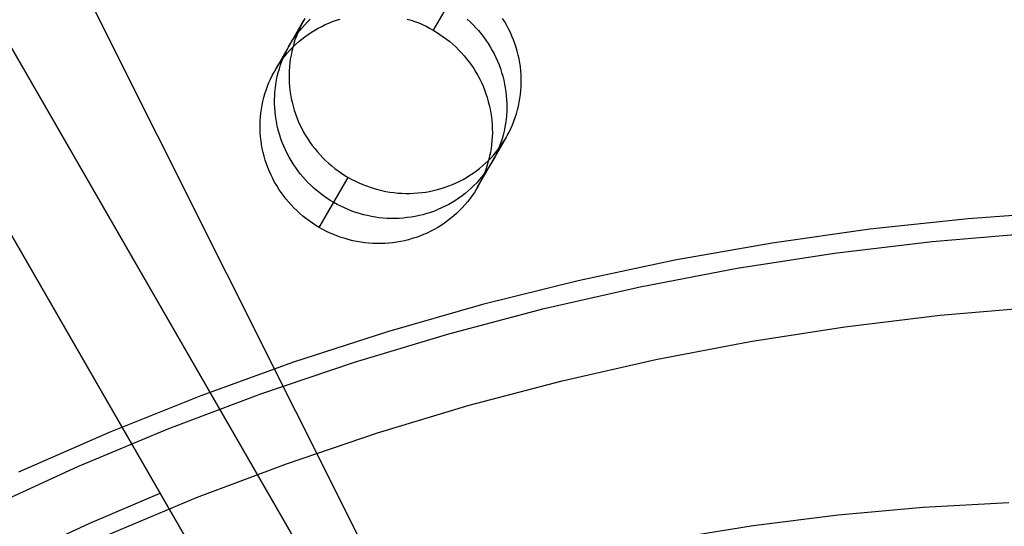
# Model space of a CAD drawing. Header units: millimetres. Extents: x 7986 to 9191, y -11326 to -10283.
# Tile 196 of 256: x 8563 to 8584, y -10611 to -10600. Entities that reach past the tile are written whole.
import ezdxf

# ---------------------------------------------------------------- set-up
doc = ezdxf.new("R2010")
doc.units = ezdxf.units.MM
doc.layers.add('BLANCO METALICO', color=7, linetype='Continuous', true_color=0xededed)
doc.layers.add('color', color=7, linetype='Continuous')
doc.layers.add('luz', color=7, linetype='Continuous')

msp = doc.modelspace()

# ---------------------------------------------------------------- linework, layer by layer
at = {"color": 7, "true_color": 0xffffff}
for p, q in [((8572.176, -10599.45, 46.541), (8571.558, -10600.521, 51.9)), ((8568.175, -10601.381, 51.338), (8568.793, -10600.31, 45.979)), ((8568.815, -10600.273, 45.988), (8568.773, -10600.346, 45.969)), ((8568.868, -10600.347, 48.802), (8568.929, -10600.289, 48.821)), ((8569.328, -10600.37, 51.673), (8569.407, -10600.338, 51.688)), ((8569.407, -10600.338, 51.688), (8569.487, -10600.31, 51.703)), ((8569.487, -10600.31, 51.703), (8569.568, -10600.284, 51.718)), ((8571.004, -10600.284, 51.884), (8571.087, -10600.309, 51.888)), ((8571.087, -10600.309, 51.888), (8571.168, -10600.338, 51.892)), ((8571.168, -10600.338, 51.892), (8571.248, -10600.369, 51.895)), ((8572.286, -10600.288, 49.208), (8572.35, -10600.346, 49.204)), ((8573.089, -10600.345, 46.467), (8573.043, -10600.272, 46.477)), ((8568.647, -10600.6, 48.726), (8568.699, -10600.534, 48.745)), ((8568.697, -10600.496, 45.93), (8568.662, -10600.573, 45.911)), ((8568.733, -10600.42, 45.949), (8568.697, -10600.496, 45.93)), ((8568.699, -10600.534, 48.745), (8568.753, -10600.47, 48.764)), ((8568.773, -10600.346, 45.969), (8568.733, -10600.42, 45.949)), ((8568.753, -10600.47, 48.764), (8568.809, -10600.407, 48.783)), ((8568.809, -10600.407, 48.783), (8568.868, -10600.347, 48.802)), ((8568.953, -10600.566, 51.59), (8569.025, -10600.522, 51.608)), ((8569.025, -10600.522, 51.608), (8569.099, -10600.48, 51.624)), ((8569.099, -10600.48, 51.624), (8569.174, -10600.441, 51.641)), ((8569.174, -10600.441, 51.641), (8569.25, -10600.404, 51.657)), ((8569.25, -10600.404, 51.657), (8569.328, -10600.37, 51.673)), ((8571.248, -10600.369, 51.895), (8571.328, -10600.404, 51.897)), ((8571.328, -10600.404, 51.897), (8571.406, -10600.44, 51.899)), ((8571.406, -10600.44, 51.899), (8571.482, -10600.48, 51.9)), ((8571.482, -10600.48, 51.9), (8571.558, -10600.521, 51.9)), ((8571.558, -10600.521, 51.9), (8571.632, -10600.566, 51.9)), ((8572.35, -10600.346, 49.204), (8572.411, -10600.406, 49.199)), ((8572.411, -10600.406, 49.199), (8572.471, -10600.469, 49.194)), ((8572.471, -10600.469, 49.194), (8572.528, -10600.533, 49.187)), ((8572.528, -10600.533, 49.187), (8572.583, -10600.599, 49.18)), ((8573.131, -10600.42, 46.457), (8573.089, -10600.345, 46.467)), ((8573.172, -10600.495, 46.447), (8573.131, -10600.42, 46.457)), ((8573.209, -10600.572, 46.436), (8573.172, -10600.495, 46.447)), ((8568.505, -10600.809, 48.668), (8568.55, -10600.738, 48.687)), ((8568.55, -10600.738, 48.687), (8568.597, -10600.668, 48.707)), ((8568.602, -10600.73, 45.872), (8568.577, -10600.81, 45.853)), ((8568.597, -10600.668, 48.707), (8568.647, -10600.6, 48.726)), ((8568.631, -10600.651, 45.892), (8568.602, -10600.73, 45.872)), ((8568.662, -10600.573, 45.911), (8568.631, -10600.651, 45.892)), ((8568.683, -10600.768, 51.519), (8568.747, -10600.714, 51.537)), ((8568.747, -10600.714, 51.537), (8568.814, -10600.663, 51.555)), ((8568.814, -10600.663, 51.555), (8568.883, -10600.613, 51.573)), ((8568.883, -10600.613, 51.573), (8568.953, -10600.566, 51.59)), ((8571.632, -10600.566, 51.9), (8571.704, -10600.613, 51.899)), ((8571.704, -10600.613, 51.899), (8571.775, -10600.662, 51.897)), ((8571.775, -10600.662, 51.897), (8571.844, -10600.714, 51.895)), ((8571.844, -10600.714, 51.895), (8571.912, -10600.767, 51.892)), ((8572.583, -10600.599, 49.18), (8572.636, -10600.667, 49.173)), ((8572.636, -10600.667, 49.173), (8572.686, -10600.737, 49.165)), ((8572.686, -10600.737, 49.165), (8572.734, -10600.808, 49.156)), ((8573.244, -10600.65, 46.424), (8573.209, -10600.572, 46.436)), ((8573.276, -10600.729, 46.412), (8573.244, -10600.65, 46.424)), ((8573.306, -10600.809, 46.4), (8573.276, -10600.729, 46.412)), ((8568.387, -10601.032, 48.61), (8568.424, -10600.956, 48.629)), ((8568.424, -10600.956, 48.629), (8568.463, -10600.882, 48.648)), ((8568.444, -10601.005, 51.444), (8568.5, -10600.943, 51.463)), ((8568.463, -10600.882, 48.648), (8568.505, -10600.809, 48.668)), ((8568.5, -10600.943, 51.463), (8568.559, -10600.883, 51.482)), ((8568.534, -10600.973, 45.816), (8568.517, -10601.056, 45.797)), ((8568.554, -10600.891, 45.835), (8568.534, -10600.973, 45.816)), ((8568.577, -10600.81, 45.853), (8568.554, -10600.891, 45.835)), ((8568.559, -10600.883, 51.482), (8568.62, -10600.824, 51.5)), ((8568.62, -10600.824, 51.5), (8568.683, -10600.768, 51.519)), ((8571.912, -10600.767, 51.892), (8571.977, -10600.824, 51.888)), ((8571.977, -10600.824, 51.888), (8572.041, -10600.882, 51.884)), ((8572.041, -10600.882, 51.884), (8572.102, -10600.942, 51.879)), ((8572.102, -10600.942, 51.879), (8572.161, -10601.005, 51.873)), ((8572.734, -10600.808, 49.156), (8572.779, -10600.881, 49.147)), ((8572.779, -10600.881, 49.147), (8572.822, -10600.955, 49.137)), ((8572.822, -10600.955, 49.137), (8572.862, -10601.031, 49.126)), ((8573.333, -10600.89, 46.386), (8573.306, -10600.809, 46.4)), ((8573.356, -10600.972, 46.373), (8573.333, -10600.89, 46.386)), ((8573.377, -10601.055, 46.359), (8573.356, -10600.972, 46.373)), ((8568.288, -10601.204, 51.386), (8568.337, -10601.136, 51.405)), ((8568.322, -10601.187, 48.571), (8568.353, -10601.109, 48.59)), ((8568.337, -10601.136, 51.405), (8568.389, -10601.07, 51.425)), ((8568.353, -10601.109, 48.59), (8568.387, -10601.032, 48.61)), ((8568.389, -10601.07, 51.425), (8568.444, -10601.005, 51.444)), ((8568.502, -10601.139, 45.779), (8568.491, -10601.222, 45.761)), ((8568.517, -10601.056, 45.797), (8568.502, -10601.139, 45.779)), ((8572.161, -10601.005, 51.873), (8572.219, -10601.069, 51.867)), ((8572.219, -10601.069, 51.867), (8572.274, -10601.135, 51.86)), ((8572.274, -10601.135, 51.86), (8572.326, -10601.203, 51.852)), ((8572.862, -10601.031, 49.126), (8572.9, -10601.108, 49.115)), ((8572.9, -10601.108, 49.115), (8572.935, -10601.186, 49.104)), ((8573.395, -10601.138, 46.344), (8573.377, -10601.055, 46.359)), ((8573.411, -10601.222, 46.329), (8573.395, -10601.138, 46.344)), ((8568.154, -10601.418, 51.328), (8568.196, -10601.345, 51.347)), ((8568.196, -10601.345, 51.347), (8568.241, -10601.273, 51.367)), ((8568.241, -10601.273, 51.367), (8568.288, -10601.204, 51.386)), ((8568.244, -10601.427, 48.514), (8568.267, -10601.346, 48.533)), ((8568.267, -10601.346, 48.533), (8568.293, -10601.266, 48.552)), ((8568.293, -10601.266, 48.552), (8568.322, -10601.187, 48.571)), ((8568.477, -10601.391, 45.726), (8568.475, -10601.475, 45.709)), ((8568.483, -10601.306, 45.743), (8568.477, -10601.391, 45.726)), ((8568.491, -10601.222, 45.761), (8568.483, -10601.306, 45.743)), ((8572.326, -10601.203, 51.852), (8572.377, -10601.273, 51.844)), ((8572.377, -10601.273, 51.844), (8572.425, -10601.344, 51.836)), ((8572.425, -10601.344, 51.836), (8572.47, -10601.417, 51.826)), ((8572.935, -10601.186, 49.104), (8572.967, -10601.265, 49.092)), ((8572.967, -10601.265, 49.092), (8572.997, -10601.345, 49.079)), ((8572.997, -10601.345, 49.079), (8573.023, -10601.426, 49.066)), ((8573.423, -10601.306, 46.314), (8573.411, -10601.222, 46.329)), ((8573.432, -10601.39, 46.298), (8573.423, -10601.306, 46.314)), ((8573.439, -10601.474, 46.282), (8573.432, -10601.39, 46.298)), ((8568.044, -10601.644, 51.27), (8568.078, -10601.568, 51.289)), ((8568.078, -10601.568, 51.289), (8568.115, -10601.492, 51.309)), ((8568.115, -10601.492, 51.309), (8568.154, -10601.418, 51.328)), ((8568.193, -10601.675, 48.459), (8568.207, -10601.591, 48.477)), ((8568.207, -10601.591, 48.477), (8568.224, -10601.509, 48.495)), ((8568.224, -10601.509, 48.495), (8568.244, -10601.427, 48.514)), ((8568.475, -10601.475, 45.709), (8568.475, -10601.56, 45.692)), ((8568.475, -10601.56, 45.692), (8568.478, -10601.645, 45.675)), ((8572.47, -10601.417, 51.826), (8572.513, -10601.491, 51.816)), ((8572.513, -10601.491, 51.816), (8572.553, -10601.567, 51.806)), ((8572.553, -10601.567, 51.806), (8572.591, -10601.644, 51.795)), ((8573.023, -10601.426, 49.066), (8573.047, -10601.508, 49.052)), ((8573.047, -10601.508, 49.052), (8573.068, -10601.591, 49.038)), ((8573.068, -10601.591, 49.038), (8573.086, -10601.674, 49.024)), ((8573.442, -10601.559, 46.265), (8573.439, -10601.474, 46.282)), ((8573.442, -10601.644, 46.249), (8573.442, -10601.559, 46.265)), ((8567.958, -10601.882, 51.213), (8567.984, -10601.802, 51.232)), ((8567.984, -10601.802, 51.232), (8568.012, -10601.722, 51.251)), ((8568.012, -10601.722, 51.251), (8568.044, -10601.644, 51.27)), ((8568.173, -10601.842, 48.423), (8568.182, -10601.758, 48.441)), ((8568.182, -10601.758, 48.441), (8568.193, -10601.675, 48.459)), ((8568.478, -10601.645, 45.675), (8568.485, -10601.729, 45.659)), ((8568.485, -10601.729, 45.659), (8568.494, -10601.814, 45.643)), ((8568.494, -10601.814, 45.643), (8568.506, -10601.898, 45.628)), ((8572.591, -10601.644, 51.795), (8572.626, -10601.722, 51.783)), ((8572.626, -10601.722, 51.783), (8572.658, -10601.801, 51.771)), ((8572.658, -10601.801, 51.771), (8572.687, -10601.881, 51.759)), ((8573.086, -10601.674, 49.024), (8573.101, -10601.757, 49.009)), ((8573.101, -10601.757, 49.009), (8573.114, -10601.841, 48.993)), ((8573.426, -10601.897, 46.196), (8573.435, -10601.813, 46.214)), ((8573.435, -10601.813, 46.214), (8573.44, -10601.728, 46.231)), ((8573.44, -10601.728, 46.231), (8573.442, -10601.644, 46.249)), ((8567.915, -10602.045, 51.175), (8567.935, -10601.963, 51.194)), ((8567.935, -10601.963, 51.194), (8567.958, -10601.882, 51.213)), ((8568.165, -10602.011, 48.388), (8568.168, -10601.927, 48.405)), ((8568.166, -10602.096, 48.371), (8568.165, -10602.011, 48.388)), ((8568.168, -10601.927, 48.405), (8568.173, -10601.842, 48.423)), ((8568.506, -10601.898, 45.628), (8568.522, -10601.981, 45.613)), ((8568.522, -10601.981, 45.613), (8568.54, -10602.064, 45.598)), ((8572.687, -10601.881, 51.759), (8572.714, -10601.962, 51.745)), ((8572.714, -10601.962, 51.745), (8572.738, -10602.044, 51.732)), ((8573.114, -10601.841, 48.993), (8573.123, -10601.926, 48.978)), ((8573.123, -10601.926, 48.978), (8573.129, -10602.01, 48.961)), ((8573.129, -10602.01, 48.961), (8573.133, -10602.095, 48.945)), ((8573.401, -10602.063, 46.16), (8573.415, -10601.98, 46.178)), ((8573.415, -10601.98, 46.178), (8573.426, -10601.897, 46.196)), ((8567.872, -10602.294, 51.12), (8567.884, -10602.21, 51.138)), ((8567.884, -10602.21, 51.138), (8567.898, -10602.127, 51.156)), ((8567.898, -10602.127, 51.156), (8567.915, -10602.045, 51.175)), ((8568.169, -10602.18, 48.355), (8568.166, -10602.096, 48.371)), ((8568.176, -10602.265, 48.339), (8568.169, -10602.18, 48.355)), ((8568.54, -10602.064, 45.598), (8568.561, -10602.147, 45.584)), ((8568.561, -10602.147, 45.584), (8568.584, -10602.229, 45.571)), ((8568.584, -10602.229, 45.571), (8568.611, -10602.31, 45.558)), ((8572.738, -10602.044, 51.732), (8572.759, -10602.126, 51.718)), ((8572.759, -10602.126, 51.718), (8572.777, -10602.209, 51.703)), ((8572.777, -10602.209, 51.703), (8572.792, -10602.293, 51.688)), ((8573.133, -10602.179, 48.928), (8573.131, -10602.264, 48.911)), ((8573.133, -10602.095, 48.945), (8573.133, -10602.179, 48.928)), ((8573.34, -10602.309, 46.104), (8573.363, -10602.228, 46.123)), ((8573.363, -10602.228, 46.123), (8573.383, -10602.146, 46.141)), ((8573.383, -10602.146, 46.141), (8573.401, -10602.063, 46.16)), ((8567.858, -10602.462, 51.085), (8567.864, -10602.378, 51.102)), ((8567.864, -10602.378, 51.102), (8567.872, -10602.294, 51.12)), ((8568.185, -10602.349, 48.323), (8568.176, -10602.265, 48.339)), ((8568.197, -10602.433, 48.307), (8568.185, -10602.349, 48.323)), ((8568.212, -10602.517, 48.293), (8568.197, -10602.433, 48.307)), ((8568.611, -10602.31, 45.558), (8568.641, -10602.39, 45.545)), ((8568.641, -10602.39, 45.545), (8568.673, -10602.469, 45.533)), ((8572.792, -10602.293, 51.688), (8572.804, -10602.377, 51.673)), ((8572.804, -10602.377, 51.673), (8572.814, -10602.461, 51.657)), ((8573.117, -10602.432, 48.876), (8573.105, -10602.516, 48.858)), ((8573.125, -10602.348, 48.893), (8573.117, -10602.432, 48.876)), ((8573.131, -10602.264, 48.911), (8573.125, -10602.348, 48.893)), ((8573.286, -10602.468, 46.066), (8573.315, -10602.389, 46.085)), ((8573.315, -10602.389, 46.085), (8573.34, -10602.309, 46.104)), ((8567.856, -10602.547, 51.068), (8567.858, -10602.462, 51.085)), ((8567.856, -10602.631, 51.051), (8567.856, -10602.547, 51.068)), ((8567.86, -10602.716, 51.034), (8567.856, -10602.631, 51.051)), ((8568.23, -10602.6, 48.278), (8568.212, -10602.517, 48.293)), ((8568.251, -10602.683, 48.264), (8568.23, -10602.6, 48.278)), ((8568.673, -10602.469, 45.533), (8568.708, -10602.547, 45.521)), ((8568.708, -10602.547, 45.521), (8568.745, -10602.624, 45.51)), ((8568.745, -10602.624, 45.51), (8568.786, -10602.699, 45.5)), ((8572.814, -10602.461, 51.657), (8572.82, -10602.546, 51.641)), ((8572.82, -10602.546, 51.641), (8572.823, -10602.631, 51.624)), ((8572.823, -10602.631, 51.624), (8572.824, -10602.715, 51.608)), ((8573.091, -10602.599, 48.839), (8573.074, -10602.682, 48.821)), ((8573.105, -10602.516, 48.858), (8573.091, -10602.599, 48.839)), ((8573.184, -10602.699, 46.008), (8573.221, -10602.623, 46.027)), ((8573.221, -10602.623, 46.027), (8573.255, -10602.546, 46.046)), ((8573.255, -10602.546, 46.046), (8573.286, -10602.468, 46.066)), ((8567.866, -10602.801, 51.018), (8567.86, -10602.716, 51.034)), ((8567.876, -10602.885, 51.002), (8567.866, -10602.801, 51.018)), ((8568.275, -10602.764, 48.25), (8568.251, -10602.683, 48.264)), ((8568.302, -10602.845, 48.237), (8568.275, -10602.764, 48.25)), ((8568.331, -10602.926, 48.225), (8568.302, -10602.845, 48.237)), ((8568.786, -10602.699, 45.5), (8568.829, -10602.774, 45.49)), ((8568.829, -10602.774, 45.49), (8568.874, -10602.847, 45.481)), ((8568.874, -10602.847, 45.481), (8568.922, -10602.918, 45.472)), ((8572.505, -10603.881, 51.338), (8573.124, -10602.81, 45.979)), ((8572.821, -10602.8, 51.59), (8572.816, -10602.884, 51.573)), ((8572.824, -10602.715, 51.608), (8572.821, -10602.8, 51.59)), ((8573.031, -10602.845, 48.783), (8573.005, -10602.925, 48.764)), ((8573.054, -10602.763, 48.802), (8573.031, -10602.845, 48.783)), ((8573.074, -10602.682, 48.821), (8573.054, -10602.763, 48.802)), ((8573.058, -10602.917, 45.949), (8573.102, -10602.846, 45.969)), ((8573.102, -10602.846, 45.969), (8573.144, -10602.773, 45.988)), ((8573.144, -10602.773, 45.988), (8573.184, -10602.699, 46.008)), ((8567.888, -10602.969, 50.987), (8567.876, -10602.885, 51.002)), ((8567.903, -10603.053, 50.972), (8567.888, -10602.969, 50.987)), ((8567.921, -10603.136, 50.958), (8567.903, -10603.053, 50.972)), ((8568.364, -10603.005, 48.212), (8568.331, -10602.926, 48.225)), ((8568.398, -10603.083, 48.201), (8568.364, -10603.005, 48.212)), ((8568.922, -10602.918, 45.472), (8568.972, -10602.987, 45.464)), ((8568.972, -10602.987, 45.464), (8569.025, -10603.055, 45.456)), ((8569.025, -10603.055, 45.456), (8569.08, -10603.122, 45.449)), ((8572.796, -10603.052, 51.537), (8572.782, -10603.135, 51.519)), ((8572.808, -10602.968, 51.555), (8572.796, -10603.052, 51.537)), ((8572.816, -10602.884, 51.573), (8572.808, -10602.968, 51.555)), ((8572.909, -10603.121, 45.892), (8572.961, -10603.055, 45.911)), ((8572.977, -10603.004, 48.745), (8572.945, -10603.082, 48.726)), ((8572.961, -10603.055, 45.911), (8573.011, -10602.987, 45.93)), ((8573.005, -10602.925, 48.764), (8572.977, -10603.004, 48.745)), ((8573.011, -10602.987, 45.93), (8573.058, -10602.917, 45.949)), ((8567.942, -10603.218, 50.943), (8567.921, -10603.136, 50.958)), ((8567.966, -10603.3, 50.93), (8567.942, -10603.218, 50.943)), ((8568.436, -10603.16, 48.19), (8568.398, -10603.083, 48.201)), ((8568.476, -10603.235, 48.179), (8568.436, -10603.16, 48.19)), ((8568.519, -10603.309, 48.169), (8568.476, -10603.235, 48.179)), ((8569.08, -10603.122, 45.449), (8569.137, -10603.186, 45.443)), ((8569.137, -10603.186, 45.443), (8569.196, -10603.248, 45.438)), ((8569.196, -10603.248, 45.438), (8569.258, -10603.309, 45.433)), ((8572.74, -10603.308, 45.835), (8572.798, -10603.248, 45.853)), ((8572.765, -10603.217, 51.5), (8572.745, -10603.299, 51.482)), ((8572.782, -10603.135, 51.519), (8572.765, -10603.217, 51.5)), ((8572.798, -10603.248, 45.853), (8572.855, -10603.185, 45.872)), ((8572.874, -10603.234, 48.687), (8572.835, -10603.309, 48.668)), ((8572.855, -10603.185, 45.872), (8572.909, -10603.121, 45.892)), ((8572.911, -10603.159, 48.707), (8572.874, -10603.234, 48.687)), ((8572.945, -10603.082, 48.726), (8572.911, -10603.159, 48.707)), ((8567.993, -10603.381, 50.917), (8567.966, -10603.3, 50.93)), ((8568.022, -10603.461, 50.904), (8567.993, -10603.381, 50.917)), ((8568.054, -10603.54, 50.892), (8568.022, -10603.461, 50.904)), ((8568.565, -10603.382, 48.16), (8568.519, -10603.309, 48.169)), ((8568.612, -10603.454, 48.151), (8568.565, -10603.382, 48.16)), ((8568.663, -10603.523, 48.143), (8568.612, -10603.454, 48.151)), ((8569.258, -10603.309, 45.433), (8569.321, -10603.367, 45.428)), ((8569.321, -10603.367, 45.428), (8569.387, -10603.423, 45.425)), ((8569.387, -10603.423, 45.425), (8569.454, -10603.477, 45.422)), ((8569.454, -10603.477, 45.422), (8569.523, -10603.529, 45.419)), ((8572.484, -10603.528, 45.761), (8572.551, -10603.476, 45.779)), ((8572.551, -10603.476, 45.779), (8572.616, -10603.422, 45.797)), ((8572.616, -10603.422, 45.797), (8572.679, -10603.366, 45.816)), ((8572.696, -10603.46, 51.444), (8572.667, -10603.54, 51.425)), ((8572.679, -10603.366, 45.816), (8572.74, -10603.308, 45.835)), ((8572.722, -10603.38, 51.463), (8572.696, -10603.46, 51.444)), ((8572.748, -10603.453, 48.629), (8572.701, -10603.522, 48.61)), ((8572.745, -10603.299, 51.482), (8572.722, -10603.38, 51.463)), ((8572.793, -10603.381, 48.648), (8572.748, -10603.453, 48.629)), ((8572.835, -10603.309, 48.668), (8572.793, -10603.381, 48.648)), ((8568.089, -10603.618, 50.88), (8568.054, -10603.54, 50.892)), ((8568.127, -10603.695, 50.869), (8568.089, -10603.618, 50.88)), ((8568.167, -10603.771, 50.859), (8568.127, -10603.695, 50.869)), ((8568.715, -10603.591, 48.136), (8568.663, -10603.523, 48.143)), ((8568.77, -10603.657, 48.129), (8568.715, -10603.591, 48.136)), ((8568.828, -10603.722, 48.123), (8568.77, -10603.657, 48.129)), ((8569.122, -10604.741, 50.775), (8569.741, -10603.669, 45.416)), ((8569.523, -10603.529, 45.419), (8569.594, -10603.578, 45.418)), ((8569.594, -10603.578, 45.418), (8569.667, -10603.625, 45.417)), ((8569.667, -10603.625, 45.417), (8569.741, -10603.669, 45.416)), ((8569.741, -10603.669, 45.416), (8569.816, -10603.711, 45.417)), ((8569.816, -10603.711, 45.417), (8569.893, -10603.75, 45.418)), ((8572.125, -10603.75, 45.675), (8572.2, -10603.711, 45.692)), ((8572.2, -10603.711, 45.692), (8572.273, -10603.669, 45.709)), ((8572.273, -10603.669, 45.709), (8572.345, -10603.624, 45.726)), ((8572.345, -10603.624, 45.726), (8572.416, -10603.577, 45.743)), ((8572.416, -10603.577, 45.743), (8572.484, -10603.528, 45.761)), ((8572.6, -10603.657, 48.571), (8572.545, -10603.721, 48.552)), ((8572.602, -10603.695, 51.386), (8572.565, -10603.77, 51.367)), ((8572.652, -10603.59, 48.59), (8572.6, -10603.657, 48.571)), ((8572.636, -10603.618, 51.405), (8572.602, -10603.695, 51.386)), ((8572.667, -10603.54, 51.425), (8572.636, -10603.618, 51.405)), ((8572.701, -10603.522, 48.61), (8572.652, -10603.59, 48.59)), ((8568.21, -10603.845, 50.849), (8568.167, -10603.771, 50.859)), ((8568.255, -10603.918, 50.84), (8568.21, -10603.845, 50.849)), ((8568.303, -10603.989, 50.831), (8568.255, -10603.918, 50.84)), ((8568.887, -10603.784, 48.117), (8568.828, -10603.722, 48.123)), ((8568.949, -10603.844, 48.112), (8568.887, -10603.784, 48.117)), ((8569.012, -10603.903, 48.108), (8568.949, -10603.844, 48.112)), ((8569.077, -10603.959, 48.104), (8569.012, -10603.903, 48.108)), ((8569.893, -10603.75, 45.418), (8569.971, -10603.787, 45.419)), ((8569.971, -10603.787, 45.419), (8570.05, -10603.821, 45.422)), ((8570.05, -10603.821, 45.422), (8570.131, -10603.852, 45.425)), ((8570.131, -10603.852, 45.425), (8570.212, -10603.881, 45.428)), ((8570.212, -10603.881, 45.428), (8570.294, -10603.907, 45.433)), ((8570.294, -10603.907, 45.433), (8570.377, -10603.93, 45.438)), ((8571.649, -10603.93, 45.584), (8571.731, -10603.907, 45.598)), ((8571.731, -10603.907, 45.598), (8571.812, -10603.881, 45.613)), ((8571.812, -10603.881, 45.613), (8571.892, -10603.852, 45.628)), ((8571.892, -10603.852, 45.628), (8571.971, -10603.821, 45.643)), ((8571.971, -10603.821, 45.643), (8572.048, -10603.787, 45.659)), ((8572.048, -10603.787, 45.659), (8572.125, -10603.75, 45.675)), ((8572.369, -10603.902, 48.495), (8572.307, -10603.958, 48.477)), ((8572.43, -10603.844, 48.514), (8572.369, -10603.902, 48.495)), ((8572.489, -10603.783, 48.533), (8572.43, -10603.844, 48.514)), ((8572.484, -10603.917, 51.328), (8572.439, -10603.989, 51.309)), ((8572.526, -10603.844, 51.347), (8572.484, -10603.917, 51.328)), ((8572.545, -10603.721, 48.552), (8572.489, -10603.783, 48.533)), ((8572.565, -10603.77, 51.367), (8572.526, -10603.844, 51.347)), ((8568.353, -10604.059, 50.823), (8568.303, -10603.989, 50.831)), ((8568.406, -10604.127, 50.815), (8568.353, -10604.059, 50.823)), ((8568.461, -10604.193, 50.808), (8568.406, -10604.127, 50.815)), ((8569.145, -10604.013, 48.101), (8569.077, -10603.959, 48.104)), ((8569.214, -10604.064, 48.099), (8569.145, -10604.013, 48.101)), ((8569.285, -10604.114, 48.097), (8569.214, -10604.064, 48.099)), ((8569.357, -10604.16, 48.096), (8569.285, -10604.114, 48.097)), ((8570.377, -10603.93, 45.438), (8570.461, -10603.95, 45.443)), ((8570.461, -10603.95, 45.443), (8570.545, -10603.968, 45.449)), ((8570.545, -10603.968, 45.449), (8570.63, -10603.982, 45.456)), ((8570.63, -10603.982, 45.456), (8570.715, -10603.994, 45.464)), ((8570.715, -10603.994, 45.464), (8570.801, -10604.003, 45.472)), ((8570.801, -10604.003, 45.472), (8570.886, -10604.008, 45.481)), ((8570.886, -10604.008, 45.481), (8570.972, -10604.011, 45.49)), ((8570.972, -10604.011, 45.49), (8571.058, -10604.011, 45.5)), ((8571.058, -10604.011, 45.5), (8571.143, -10604.008, 45.51)), ((8571.143, -10604.008, 45.51), (8571.229, -10604.002, 45.521)), ((8571.229, -10604.002, 45.521), (8571.314, -10603.994, 45.533)), ((8571.314, -10603.994, 45.533), (8571.398, -10603.982, 45.545)), ((8571.398, -10603.982, 45.545), (8571.483, -10603.967, 45.558)), ((8571.483, -10603.967, 45.558), (8571.566, -10603.95, 45.571)), ((8571.566, -10603.95, 45.571), (8571.649, -10603.93, 45.584)), ((8572.106, -10604.113, 48.423), (8572.036, -10604.16, 48.405)), ((8572.175, -10604.064, 48.441), (8572.106, -10604.113, 48.423)), ((8572.242, -10604.012, 48.459), (8572.175, -10604.064, 48.441)), ((8572.307, -10603.958, 48.477), (8572.242, -10604.012, 48.459)), ((8572.342, -10604.126, 51.27), (8572.29, -10604.192, 51.251)), ((8572.392, -10604.058, 51.289), (8572.342, -10604.126, 51.27)), ((8572.439, -10603.989, 51.309), (8572.392, -10604.058, 51.289)), ((8568.518, -10604.257, 50.802), (8568.461, -10604.193, 50.808)), ((8568.578, -10604.32, 50.797), (8568.518, -10604.257, 50.802)), ((8568.639, -10604.38, 50.792), (8568.578, -10604.32, 50.797)), ((8569.431, -10604.205, 48.096), (8569.357, -10604.16, 48.096)), ((8569.507, -10604.247, 48.096), (8569.431, -10604.205, 48.096)), ((8569.584, -10604.286, 48.097), (8569.507, -10604.247, 48.096)), ((8569.662, -10604.323, 48.099), (8569.584, -10604.286, 48.097)), ((8569.741, -10604.357, 48.101), (8569.662, -10604.323, 48.099)), ((8571.739, -10604.322, 48.339), (8571.661, -10604.356, 48.323)), ((8571.816, -10604.286, 48.355), (8571.739, -10604.322, 48.339)), ((8571.891, -10604.246, 48.371), (8571.816, -10604.286, 48.355)), ((8571.964, -10604.204, 48.388), (8571.891, -10604.246, 48.371)), ((8572.036, -10604.16, 48.405), (8571.964, -10604.204, 48.388)), ((8572.18, -10604.319, 51.213), (8572.121, -10604.379, 51.194)), ((8572.236, -10604.257, 51.232), (8572.18, -10604.319, 51.213)), ((8572.29, -10604.192, 51.251), (8572.236, -10604.257, 51.232)), ((8568.703, -10604.438, 50.787), (8568.639, -10604.38, 50.792)), ((8568.768, -10604.495, 50.784), (8568.703, -10604.438, 50.787)), ((8568.836, -10604.548, 50.781), (8568.768, -10604.495, 50.784)), ((8568.905, -10604.6, 50.778), (8568.836, -10604.548, 50.781)), ((8569.821, -10604.388, 48.104), (8569.741, -10604.357, 48.101)), ((8569.903, -10604.417, 48.108), (8569.821, -10604.388, 48.104)), ((8569.985, -10604.443, 48.112), (8569.903, -10604.417, 48.108)), ((8570.068, -10604.466, 48.117), (8569.985, -10604.443, 48.112)), ((8570.151, -10604.486, 48.123), (8570.068, -10604.466, 48.117)), ((8570.236, -10604.503, 48.129), (8570.151, -10604.486, 48.123)), ((8570.321, -10604.518, 48.136), (8570.236, -10604.503, 48.129)), ((8570.406, -10604.53, 48.143), (8570.321, -10604.518, 48.136)), ((8570.491, -10604.538, 48.151), (8570.406, -10604.53, 48.143)), ((8570.577, -10604.544, 48.16), (8570.491, -10604.538, 48.151)), ((8570.663, -10604.547, 48.169), (8570.577, -10604.544, 48.16)), ((8570.748, -10604.547, 48.179), (8570.663, -10604.547, 48.169)), ((8570.834, -10604.544, 48.19), (8570.748, -10604.547, 48.179)), ((8570.919, -10604.538, 48.201), (8570.834, -10604.544, 48.19)), ((8571.004, -10604.529, 48.212), (8570.919, -10604.538, 48.201)), ((8571.089, -10604.518, 48.225), (8571.004, -10604.529, 48.212)), ((8571.173, -10604.503, 48.237), (8571.089, -10604.518, 48.225)), ((8571.257, -10604.486, 48.25), (8571.173, -10604.503, 48.237)), ((8571.34, -10604.466, 48.264), (8571.257, -10604.486, 48.25)), ((8571.421, -10604.442, 48.278), (8571.34, -10604.466, 48.264)), ((8571.503, -10604.417, 48.293), (8571.421, -10604.442, 48.278)), ((8571.583, -10604.388, 48.307), (8571.503, -10604.417, 48.293)), ((8571.661, -10604.356, 48.323), (8571.583, -10604.388, 48.307)), ((8571.932, -10604.548, 51.138), (8571.866, -10604.599, 51.12)), ((8571.997, -10604.494, 51.156), (8571.932, -10604.548, 51.138)), ((8572.06, -10604.438, 51.175), (8571.997, -10604.494, 51.156)), ((8572.121, -10604.379, 51.194), (8572.06, -10604.438, 51.175)), ((8568.975, -10604.649, 50.777), (8568.905, -10604.6, 50.778)), ((8569.048, -10604.696, 50.776), (8568.975, -10604.649, 50.777)), ((8569.122, -10604.741, 50.775), (8569.048, -10604.696, 50.776)), ((8569.197, -10604.782, 50.776), (8569.122, -10604.741, 50.775)), ((8571.655, -10604.74, 51.068), (8571.581, -10604.782, 51.051)), ((8571.727, -10604.696, 51.085), (8571.655, -10604.74, 51.068)), ((8571.797, -10604.649, 51.102), (8571.727, -10604.696, 51.085)), ((8571.866, -10604.599, 51.12), (8571.797, -10604.649, 51.102)), ((8569.274, -10604.822, 50.777), (8569.197, -10604.782, 50.776)), ((8569.352, -10604.859, 50.778), (8569.274, -10604.822, 50.777)), ((8569.432, -10604.893, 50.781), (8569.352, -10604.859, 50.778)), ((8569.512, -10604.924, 50.784), (8569.432, -10604.893, 50.781)), ((8569.593, -10604.953, 50.787), (8569.512, -10604.924, 50.784)), ((8569.675, -10604.978, 50.792), (8569.593, -10604.953, 50.787)), ((8571.193, -10604.952, 50.972), (8571.112, -10604.978, 50.958)), ((8571.273, -10604.924, 50.987), (8571.193, -10604.952, 50.972)), ((8571.352, -10604.892, 51.002), (8571.273, -10604.924, 50.987)), ((8571.43, -10604.858, 51.018), (8571.352, -10604.892, 51.002)), ((8571.506, -10604.821, 51.034), (8571.43, -10604.858, 51.018)), ((8571.581, -10604.782, 51.051), (8571.506, -10604.821, 51.034)), ((8569.758, -10605.001, 50.797), (8569.675, -10604.978, 50.792)), ((8569.842, -10605.022, 50.802), (8569.758, -10605.001, 50.797)), ((8569.926, -10605.039, 50.808), (8569.842, -10605.022, 50.802)), ((8570.011, -10605.054, 50.815), (8569.926, -10605.039, 50.808)), ((8570.096, -10605.065, 50.823), (8570.011, -10605.054, 50.815)), ((8570.182, -10605.074, 50.831), (8570.096, -10605.065, 50.823)), ((8570.268, -10605.08, 50.84), (8570.182, -10605.074, 50.831)), ((8570.353, -10605.083, 50.849), (8570.268, -10605.08, 50.84)), ((8570.439, -10605.083, 50.859), (8570.353, -10605.083, 50.849)), ((8570.525, -10605.08, 50.869), (8570.439, -10605.083, 50.859)), ((8570.61, -10605.074, 50.88), (8570.525, -10605.08, 50.869)), ((8570.695, -10605.065, 50.892), (8570.61, -10605.074, 50.88)), ((8570.78, -10605.053, 50.904), (8570.695, -10605.065, 50.892)), ((8570.864, -10605.039, 50.917), (8570.78, -10605.053, 50.904)), ((8570.947, -10605.022, 50.93), (8570.864, -10605.039, 50.917)), ((8571.03, -10605.001, 50.943), (8570.947, -10605.022, 50.93)), ((8571.112, -10604.978, 50.958), (8571.03, -10605.001, 50.943)), ((8583.875, -10610.622, 45.658), (8582.044, -10610.725, 45.426)), ((8582.044, -10610.725, 45.426), (8580.22, -10610.89, 45.182)), ((8580.22, -10610.89, 45.182), (8578.405, -10611.117, 44.927)), ((8578.405, -10611.117, 44.927), (8576.599, -10611.405, 44.661))]:
    msp.add_line(p, q, dxfattribs=at)
at = {"layer": 'BLANCO METALICO'}
for p, q in [((8578.657, -10628.827, 156.581), (8556.123, -10589.797, 156.581)), ((8578.657, -10628.827, 158.081), (8556.123, -10589.797, 158.081)), ((8578.657, -10628.827, 159.581), (8561.699, -10599.456, 159.581)), ((8561.699, -10599.456, 162.081), (8578.657, -10628.827, 162.081)), ((8578.657, -10628.827, 160.831), (8561.699, -10599.456, 160.831)), ((8559.967, -10600.456, 159.581), (8576.925, -10629.827, 159.581)), ((8576.925, -10629.827, 162.081), (8559.967, -10600.456, 162.081)), ((8559.967, -10600.456, 160.831), (8576.925, -10629.827, 160.831)), ((8567.39, -10609.312, 156.581), (8567.39, -10609.312, 159.581)), ((8564.216, -10611.058, 159.581), (8565.716, -10610.418, 159.581)), ((8562.735, -10611.738, 159.581), (8564.216, -10611.058, 159.581))]:
    msp.add_line(p, q, dxfattribs=at)
at = {"layer": 'color', "color": 254, "true_color": 0xcad1ee}
for p, q in [((8583.001, -10604.554, 2.259), (8580.9, -10604.778, 2.259)), ((8583.001, -10604.554, 4.359), (8580.9, -10604.778, 4.359)), ((8583.001, -10604.554, 2.259), (8580.9, -10604.778, 2.259)), ((8583.001, -10604.554, 3.309), (8580.9, -10604.778, 3.309)), ((8583.001, -10604.554, 4.359), (8580.9, -10604.778, 4.359)), ((8585.108, -10604.403, 2.259), (8583.001, -10604.554, 2.259)), ((8585.108, -10604.403, 4.359), (8583.001, -10604.554, 4.359)), ((8585.108, -10604.403, 2.259), (8583.001, -10604.554, 2.259)), ((8585.108, -10604.403, 3.309), (8583.001, -10604.554, 3.309)), ((8585.108, -10604.403, 4.359), (8583.001, -10604.554, 4.359)), ((8580.9, -10604.778, 2.259), (8578.809, -10605.074, 2.259)), ((8580.9, -10604.778, 4.359), (8578.809, -10605.074, 4.359)), ((8580.9, -10604.778, 2.259), (8578.809, -10605.074, 2.259)), ((8580.9, -10604.778, 3.309), (8578.809, -10605.074, 3.309)), ((8580.9, -10604.778, 4.359), (8578.809, -10605.074, 4.359)), ((8582.237, -10605.038, 0.259), (8584.339, -10604.859, 0.259)), ((8582.237, -10605.038, 0.259), (8584.339, -10604.859, 0.259)), ((8578.809, -10605.074, 2.259), (8576.729, -10605.441, 2.259)), ((8578.809, -10605.074, 4.359), (8576.729, -10605.441, 4.359)), ((8578.809, -10605.074, 2.259), (8576.729, -10605.441, 2.259)), ((8578.809, -10605.074, 3.309), (8576.729, -10605.441, 3.309)), ((8578.809, -10605.074, 4.359), (8576.729, -10605.441, 4.359)), ((8580.143, -10605.289, 0.259), (8582.237, -10605.038, 0.259)), ((8580.143, -10605.289, 0.259), (8582.237, -10605.038, 0.259)), ((8578.059, -10605.612, 0.259), (8580.143, -10605.289, 0.259)), ((8578.059, -10605.612, 0.259), (8580.143, -10605.289, 0.259)), ((8576.729, -10605.441, 2.259), (8574.662, -10605.88, 2.259)), ((8576.729, -10605.441, 4.359), (8574.662, -10605.88, 4.359)), ((8576.729, -10605.441, 2.259), (8574.662, -10605.88, 2.259)), ((8576.729, -10605.441, 3.309), (8574.662, -10605.88, 3.309)), ((8576.729, -10605.441, 4.359), (8574.662, -10605.88, 4.359)), ((8575.987, -10606.007, 0.259), (8578.059, -10605.612, 0.259)), ((8575.987, -10606.007, 0.259), (8578.059, -10605.612, 0.259)), ((8574.662, -10605.88, 2.259), (8572.612, -10606.389, 2.259)), ((8574.662, -10605.88, 4.359), (8572.612, -10606.389, 4.359)), ((8574.662, -10605.88, 2.259), (8572.612, -10606.389, 2.259)), ((8574.662, -10605.88, 3.309), (8572.612, -10606.389, 3.309)), ((8574.662, -10605.88, 4.359), (8572.612, -10606.389, 4.359)), ((8573.931, -10606.473, 0.259), (8575.987, -10606.007, 0.259)), ((8573.931, -10606.473, 0.259), (8575.987, -10606.007, 0.259)), ((8572.612, -10606.389, 2.259), (8570.581, -10606.968, 2.259)), ((8572.612, -10606.389, 4.359), (8570.581, -10606.968, 4.359)), ((8572.612, -10606.389, 2.259), (8570.581, -10606.968, 2.259)), ((8572.612, -10606.389, 3.309), (8570.581, -10606.968, 3.309)), ((8572.612, -10606.389, 4.359), (8570.581, -10606.968, 4.359)), ((8582.407, -10606.617, 2.259), (8584.454, -10606.443, 2.259)), ((8582.407, -10606.617, 2.259), (8584.454, -10606.443, 2.259)), ((8582.407, -10606.617, 0.259), (8584.454, -10606.443, 0.259)), ((8582.407, -10606.617, 1.259), (8584.454, -10606.443, 1.259)), ((8582.407, -10606.617, 0.259), (8584.454, -10606.443, 0.259)), ((8571.891, -10607.01, 0.259), (8573.931, -10606.473, 0.259)), ((8571.891, -10607.01, 0.259), (8573.931, -10606.473, 0.259)), ((8580.368, -10606.862, 2.259), (8582.407, -10606.617, 2.259)), ((8580.368, -10606.862, 2.259), (8582.407, -10606.617, 2.259)), ((8580.368, -10606.862, 0.259), (8582.407, -10606.617, 0.259)), ((8580.368, -10606.862, 1.259), (8582.407, -10606.617, 1.259)), ((8580.368, -10606.862, 0.259), (8582.407, -10606.617, 0.259)), ((8578.338, -10607.176, 2.259), (8580.368, -10606.862, 2.259)), ((8578.338, -10607.176, 2.259), (8580.368, -10606.862, 2.259)), ((8578.338, -10607.176, 0.259), (8580.368, -10606.862, 0.259)), ((8578.338, -10607.176, 1.259), (8580.368, -10606.862, 1.259)), ((8578.338, -10607.176, 0.259), (8580.368, -10606.862, 0.259)), ((8570.581, -10606.968, 2.259), (8568.57, -10607.617, 2.259)), ((8570.581, -10606.968, 4.359), (8568.57, -10607.617, 4.359)), ((8570.581, -10606.968, 2.259), (8568.57, -10607.617, 2.259)), ((8570.581, -10606.968, 3.309), (8568.57, -10607.617, 3.309)), ((8570.581, -10606.968, 4.359), (8568.57, -10607.617, 4.359)), ((8569.872, -10607.617, 0.259), (8571.891, -10607.01, 0.259)), ((8569.872, -10607.617, 0.259), (8571.891, -10607.01, 0.259)), ((8576.321, -10607.561, 2.259), (8578.338, -10607.176, 2.259)), ((8576.321, -10607.561, 2.259), (8578.338, -10607.176, 2.259)), ((8576.321, -10607.561, 0.259), (8578.338, -10607.176, 0.259)), ((8576.321, -10607.561, 1.259), (8578.338, -10607.176, 1.259)), ((8576.321, -10607.561, 0.259), (8578.338, -10607.176, 0.259)), ((8568.57, -10607.617, 2.259), (8566.584, -10608.335, 2.259)), ((8568.57, -10607.617, 4.359), (8566.584, -10608.335, 4.359)), ((8568.57, -10607.617, 2.259), (8566.584, -10608.335, 2.259)), ((8568.57, -10607.617, 3.309), (8566.584, -10608.335, 3.309)), ((8568.57, -10607.617, 4.359), (8566.584, -10608.335, 4.359)), ((8567.874, -10608.294, 0.259), (8569.872, -10607.617, 0.259)), ((8567.874, -10608.294, 0.259), (8569.872, -10607.617, 0.259)), ((8574.317, -10608.015, 2.259), (8576.321, -10607.561, 2.259)), ((8574.317, -10608.015, 2.259), (8576.321, -10607.561, 2.259)), ((8574.317, -10608.015, 0.259), (8576.321, -10607.561, 0.259)), ((8574.317, -10608.015, 1.259), (8576.321, -10607.561, 1.259)), ((8574.317, -10608.015, 0.259), (8576.321, -10607.561, 0.259)), ((8572.331, -10608.538, 2.259), (8574.317, -10608.015, 2.259)), ((8572.331, -10608.538, 2.259), (8574.317, -10608.015, 2.259)), ((8572.331, -10608.538, 0.259), (8574.317, -10608.015, 0.259)), ((8572.331, -10608.538, 1.259), (8574.317, -10608.015, 1.259)), ((8572.331, -10608.538, 0.259), (8574.317, -10608.015, 0.259)), ((8566.584, -10608.335, 2.259), (8564.623, -10609.12, 2.259)), ((8566.584, -10608.335, 4.359), (8564.623, -10609.12, 4.359)), ((8566.584, -10608.335, 2.259), (8564.623, -10609.12, 2.259)), ((8566.584, -10608.335, 3.309), (8564.623, -10609.12, 3.309)), ((8566.584, -10608.335, 4.359), (8564.623, -10609.12, 4.359)), ((8565.901, -10609.039, 0.259), (8567.874, -10608.294, 0.259)), ((8565.901, -10609.039, 0.259), (8567.874, -10608.294, 0.259)), ((8570.364, -10609.129, 2.259), (8572.331, -10608.538, 2.259)), ((8570.364, -10609.129, 2.259), (8572.331, -10608.538, 2.259)), ((8570.364, -10609.129, 0.259), (8572.331, -10608.538, 0.259)), ((8570.364, -10609.129, 1.259), (8572.331, -10608.538, 1.259)), ((8570.364, -10609.129, 0.259), (8572.331, -10608.538, 0.259)), ((8564.623, -10609.12, 2.259), (8562.69, -10609.972, 2.259)), ((8564.623, -10609.12, 4.359), (8562.69, -10609.972, 4.359)), ((8564.623, -10609.12, 2.259), (8562.69, -10609.972, 2.259)), ((8564.623, -10609.12, 3.309), (8562.69, -10609.972, 3.309)), ((8564.623, -10609.12, 4.359), (8562.69, -10609.972, 4.359)), ((8563.955, -10609.851, 0.259), (8565.901, -10609.039, 0.259)), ((8563.955, -10609.851, 0.259), (8565.901, -10609.039, 0.259)), ((8568.418, -10609.788, 2.259), (8570.364, -10609.129, 2.259)), ((8568.418, -10609.788, 2.259), (8570.364, -10609.129, 2.259)), ((8568.418, -10609.788, 0.259), (8570.364, -10609.129, 0.259)), ((8568.418, -10609.788, 1.259), (8570.364, -10609.129, 1.259)), ((8568.418, -10609.788, 0.259), (8570.364, -10609.129, 0.259)), ((8566.497, -10610.514, 2.259), (8568.418, -10609.788, 2.259)), ((8566.497, -10610.514, 2.259), (8568.418, -10609.788, 2.259)), ((8566.497, -10610.514, 0.259), (8568.418, -10609.788, 0.259)), ((8566.497, -10610.514, 1.259), (8568.418, -10609.788, 1.259)), ((8566.497, -10610.514, 0.259), (8568.418, -10609.788, 0.259)), ((8562.038, -10610.73, 0.259), (8563.955, -10609.851, 0.259)), ((8562.038, -10610.73, 0.259), (8563.955, -10609.851, 0.259)), ((8564.601, -10611.305, 2.259), (8566.497, -10610.514, 2.259)), ((8564.601, -10611.305, 2.259), (8566.497, -10610.514, 2.259)), ((8564.601, -10611.305, 0.259), (8566.497, -10610.514, 0.259)), ((8564.601, -10611.305, 1.259), (8566.497, -10610.514, 1.259)), ((8564.601, -10611.305, 0.259), (8566.497, -10610.514, 0.259))]:
    msp.add_line(p, q, dxfattribs=at)
at = {"layer": 'luz', "color": 254, "true_color": 0xcad1ee}
for p, q in [((8527.776, -10527.27, -56.991), (8663.249, -10797.278, -56.991)), ((8527.776, -10527.27, -58.491), (8663.249, -10797.278, -58.491))]:
    msp.add_line(p, q, dxfattribs=at)

doc.saveas('drawing.dxf')
